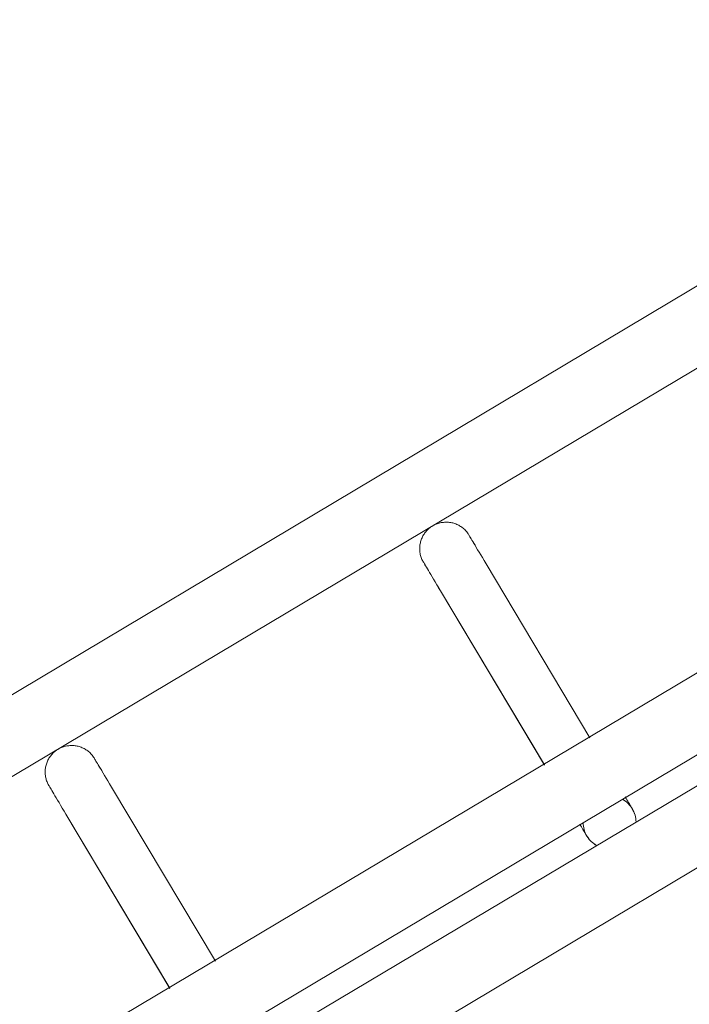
# Model space of a CAD drawing. Header units: metres. Extents: x 127444 to 127966, y 464485 to 464708.
# Tile 127 of 256: x 127921.6726 to 127921.7485, y 464648.6212 to 464648.7328. Entities that reach past the tile are written whole.
import ezdxf

# ---------------------------------------------------------------- set-up
doc = ezdxf.new("R2010")
doc.units = ezdxf.units.M
for name, color, linetype, lineweight in [('A-FLOR-HRAL', 11, 'Continuous', 9), ('B-WE-VH-VERHARDING_BETONSTRAATSTEEN-A-200', 8, 'Continuous', 9), ('S-BEAM', 12, 'Continuous', 9)]:
    doc.layers.add(name, color=color, linetype=linetype, lineweight=lineweight)

# ---------------------------------------------------------------- blocks, each defined once
blk = doc.blocks.new('34_22_B_BNP_Hekwerk_Integra_Schuinkort - Integra_Schuin_1000-4868503--2_00_00')
at = {"layer": 'A-FLOR-HRAL'}
for p, q in [((273.5, 47.13), (-1956.09, 47.13)), ((-1956.09, 39.13), (273.5, 39.13)), ((273.62, 9.5), (-1956.09, 9.5)), ((-1956.09, 1.5), (273.62, 1.5)), ((273.62, -1.5), (-1956.09, -1.5)), ((-1956.09, -9.5), (273.62, -9.5))]:
    blk.add_line(p, q, dxfattribs=at)
at = {"layer": 'S-BEAM'}
for p, q in [((-309.4, 32.34), (-309.4, 9.36)), ((-309.4, 32.34), (-309.4, 9.36)), ((-309.4, 32.34), (-309.4, 9.36)), ((-309.4, 32.34), (-309.4, 9.37)), ((-303.4, 9.36), (-303.4, 32.34)), ((-303.4, 9.36), (-303.4, 32.34)), ((-303.4, 9.36), (-303.4, 32.34)), ((-303.4, 9.37), (-303.4, 32.34)), ((-260, 32.34), (-260, 9.36)), ((-260, 32.34), (-260, 9.36)), ((-260, 32.34), (-260, 9.36)), ((-260, 32.34), (-260, 9.37)), ((-254, 9.36), (-254, 32.34)), ((-254, 9.36), (-254, 32.34)), ((-254, 9.36), (-254, 32.34)), ((-254, 9.37), (-254, 32.34))]:
    blk.add_line(p, q, dxfattribs=at)
at = {"layer": 'S-BEAM', "flags": 128}
for points in [[(-309.4, 36.13), (-309.4, 36.25), (-309.39, 36.36), (-309.38, 36.48), (-309.36, 36.6), (-309.34, 36.72), (-309.31, 36.84), (-309.28, 36.95), (-309.25, 37.07), (-309.21, 37.18), (-309.16, 37.29), (-309.11, 37.4), (-309.06, 37.51), (-309, 37.62), (-308.94, 37.72), (-308.87, 37.82), (-308.8, 37.92), (-308.73, 38.01), (-308.65, 38.1), (-308.57, 38.19), (-308.49, 38.28), (-308.4, 38.36), (-308.31, 38.44), (-308.22, 38.51), (-308.12, 38.58), (-308.02, 38.65), (-307.92, 38.71), (-307.81, 38.77), (-307.71, 38.83), (-307.6, 38.88), (-307.49, 38.92), (-307.37, 38.96), (-307.26, 39), (-307.14, 39.03), (-307.03, 39.06), (-306.91, 39.08), (-306.79, 39.1), (-306.67, 39.11), (-306.55, 39.12), (-306.43, 39.12), (-306.31, 39.12), (-306.19, 39.12), (-306.07, 39.11), (-305.95, 39.09), (-305.83, 39.07), (-305.72, 39.05), (-305.6, 39.02), (-305.49, 38.98), (-305.37, 38.94), (-305.26, 38.9), (-305.15, 38.85), (-305.04, 38.8), (-304.94, 38.74), (-304.83, 38.68), (-304.73, 38.62), (-304.63, 38.55), (-304.54, 38.48), (-304.44, 38.4), (-304.36, 38.32), (-304.27, 38.24), (-304.19, 38.15), (-304.11, 38.06), (-304.03, 37.97), (-303.96, 37.87), (-303.89, 37.77), (-303.83, 37.67), (-303.77, 37.57), (-303.71, 37.46), (-303.66, 37.35), (-303.61, 37.24), (-303.57, 37.13), (-303.53, 37.02), (-303.5, 36.9), (-303.47, 36.78), (-303.45, 36.67), (-303.43, 36.55), (-303.41, 36.43), (-303.4, 36.31), (-303.4, 36.19), (-303.4, 36.13)], [(-309.36, 36.6), (-309.34, 36.72), (-309.31, 36.84), (-309.28, 36.95), (-309.25, 37.07), (-309.21, 37.18), (-309.16, 37.29), (-309.11, 37.4), (-309.06, 37.51), (-309, 37.62), (-308.94, 37.72), (-308.87, 37.82), (-308.8, 37.92), (-308.73, 38.01), (-308.65, 38.1), (-308.57, 38.19), (-308.49, 38.28), (-308.4, 38.36), (-308.31, 38.44), (-308.22, 38.51), (-308.12, 38.58), (-308.02, 38.65), (-307.92, 38.71), (-307.81, 38.77), (-307.71, 38.83), (-307.6, 38.88), (-307.49, 38.92), (-307.37, 38.96), (-307.26, 39), (-307.14, 39.03), (-307.03, 39.06), (-306.91, 39.08), (-306.79, 39.1), (-306.67, 39.11), (-306.55, 39.12), (-306.43, 39.12), (-306.31, 39.12), (-306.19, 39.12), (-306.07, 39.11), (-305.95, 39.09), (-305.83, 39.07), (-305.72, 39.05), (-305.6, 39.02), (-305.49, 38.98), (-305.37, 38.94), (-305.26, 38.9), (-305.15, 38.85), (-305.04, 38.8), (-304.94, 38.74), (-304.83, 38.68), (-304.73, 38.62), (-304.63, 38.55), (-304.54, 38.48), (-304.44, 38.4), (-304.36, 38.32), (-304.27, 38.24), (-304.19, 38.15), (-304.11, 38.06), (-304.03, 37.97), (-303.96, 37.87), (-303.89, 37.77), (-303.83, 37.67), (-303.77, 37.57), (-303.71, 37.46), (-303.66, 37.35), (-303.61, 37.24), (-303.57, 37.13), (-303.53, 37.02), (-303.5, 36.9), (-303.47, 36.78), (-303.45, 36.67), (-303.43, 36.55), (-303.41, 36.43), (-303.4, 36.31), (-303.4, 36.19), (-303.4, 36.13)], [(-260, 36.13), (-260, 36.25), (-259.99, 36.36), (-259.98, 36.48), (-259.96, 36.6), (-259.94, 36.72), (-259.91, 36.84), (-259.88, 36.95), (-259.85, 37.07), (-259.81, 37.18), (-259.76, 37.29), (-259.71, 37.4), (-259.66, 37.51), (-259.6, 37.62), (-259.54, 37.72), (-259.47, 37.82), (-259.41, 37.92), (-259.33, 38.01), (-259.25, 38.1), (-259.17, 38.19), (-259.09, 38.28), (-259, 38.36), (-258.91, 38.44), (-258.82, 38.51), (-258.72, 38.58), (-258.62, 38.65), (-258.52, 38.71), (-258.41, 38.77), (-258.31, 38.83), (-258.2, 38.88), (-258.09, 38.92), (-257.97, 38.96), (-257.86, 39), (-257.74, 39.03), (-257.63, 39.06), (-257.51, 39.08), (-257.39, 39.1), (-257.27, 39.11), (-257.15, 39.12), (-257.03, 39.12), (-256.91, 39.12), (-256.79, 39.12), (-256.67, 39.11), (-256.55, 39.09), (-256.43, 39.07), (-256.32, 39.05), (-256.2, 39.02), (-256.09, 38.98), (-255.97, 38.94), (-255.86, 38.9), (-255.75, 38.85), (-255.64, 38.8), (-255.54, 38.74), (-255.43, 38.68), (-255.33, 38.62), (-255.23, 38.55), (-255.14, 38.48), (-255.05, 38.4), (-254.96, 38.32), (-254.87, 38.24), (-254.79, 38.15), (-254.71, 38.06), (-254.63, 37.97), (-254.56, 37.87), (-254.49, 37.77), (-254.43, 37.67), (-254.37, 37.57), (-254.31, 37.46), (-254.26, 37.35), (-254.21, 37.24), (-254.17, 37.13), (-254.13, 37.02), (-254.1, 36.9), (-254.07, 36.78), (-254.05, 36.67), (-254.03, 36.55), (-254.01, 36.43), (-254, 36.31), (-254, 36.19), (-254, 36.13)], [(-259.96, 36.6), (-259.94, 36.72), (-259.91, 36.84), (-259.88, 36.95), (-259.85, 37.07), (-259.81, 37.18), (-259.76, 37.29), (-259.71, 37.4), (-259.66, 37.51), (-259.6, 37.62), (-259.54, 37.72), (-259.47, 37.82), (-259.41, 37.92), (-259.33, 38.01), (-259.25, 38.1), (-259.17, 38.19), (-259.09, 38.28), (-259, 38.36), (-258.91, 38.44), (-258.82, 38.51), (-258.72, 38.58), (-258.62, 38.65), (-258.52, 38.71), (-258.41, 38.77), (-258.31, 38.83), (-258.2, 38.88), (-258.09, 38.92), (-257.97, 38.96), (-257.86, 39), (-257.74, 39.03), (-257.63, 39.06), (-257.51, 39.08), (-257.39, 39.1), (-257.27, 39.11), (-257.15, 39.12), (-257.03, 39.12), (-256.91, 39.12), (-256.79, 39.12), (-256.67, 39.11), (-256.55, 39.09), (-256.43, 39.07), (-256.32, 39.05), (-256.2, 39.02), (-256.09, 38.98), (-255.97, 38.94), (-255.86, 38.9), (-255.75, 38.85), (-255.64, 38.8), (-255.54, 38.74), (-255.43, 38.68), (-255.33, 38.62), (-255.23, 38.55), (-255.14, 38.48), (-255.05, 38.4), (-254.96, 38.32), (-254.87, 38.24), (-254.79, 38.15), (-254.71, 38.06), (-254.63, 37.97), (-254.56, 37.87), (-254.49, 37.77), (-254.43, 37.67), (-254.37, 37.57), (-254.31, 37.46), (-254.26, 37.35), (-254.21, 37.24), (-254.17, 37.13), (-254.13, 37.02), (-254.1, 36.9), (-254.07, 36.78), (-254.05, 36.67), (-254.03, 36.55), (-254.01, 36.43), (-254, 36.31), (-254, 36.19), (-254, 36.13)], [(-309.4, 32.34), (-309.4, 32.75), (-309.4, 33.15), (-309.4, 33.52), (-309.4, 33.87), (-309.4, 34.2), (-309.4, 34.5), (-309.4, 34.78), (-309.4, 35.03), (-309.4, 35.26), (-309.4, 35.46), (-309.4, 35.64), (-309.4, 35.78), (-309.4, 35.91), (-309.4, 36), (-309.4, 36.07), (-309.4, 36.11), (-309.4, 36.13)], [(-309.4, 36.13), (-309.4, 36.11), (-309.4, 36.07), (-309.4, 36), (-309.4, 35.91), (-309.4, 35.79), (-309.4, 35.64), (-309.4, 35.46), (-309.4, 35.26), (-309.4, 35.04), (-309.4, 34.78), (-309.4, 34.51), (-309.4, 34.2), (-309.4, 33.88), (-309.4, 33.53), (-309.4, 33.16), (-309.4, 32.76), (-309.4, 32.34), (-309.4, 32.34)], [(-303.4, 32.34), (-303.4, 32.75), (-303.4, 33.15), (-303.4, 33.52), (-303.4, 33.87), (-303.4, 34.2), (-303.4, 34.5), (-303.4, 34.78), (-303.4, 35.03), (-303.4, 35.26), (-303.4, 35.46), (-303.4, 35.64), (-303.4, 35.78), (-303.4, 35.91), (-303.4, 36), (-303.4, 36.07), (-303.4, 36.11), (-303.4, 36.13)], [(-303.4, 36.13), (-303.4, 36.11), (-303.4, 36.07), (-303.4, 36), (-303.4, 35.91), (-303.4, 35.79), (-303.4, 35.64), (-303.4, 35.46), (-303.4, 35.26), (-303.4, 35.04), (-303.4, 34.78), (-303.4, 34.51), (-303.4, 34.2), (-303.4, 33.88), (-303.4, 33.53), (-303.4, 33.16), (-303.4, 32.76), (-303.4, 32.34), (-303.4, 32.34)], [(-303.4, 33.52), (-303.4, 33.87), (-303.4, 34.2), (-303.4, 34.5), (-303.4, 34.78), (-303.4, 35.03), (-303.4, 35.26), (-303.4, 35.46), (-303.4, 35.64), (-303.4, 35.78), (-303.4, 35.91), (-303.4, 36), (-303.4, 36.07), (-303.4, 36.11), (-303.4, 36.13)], [(-303.4, 36.13), (-303.4, 36.11), (-303.4, 36.07), (-303.4, 36), (-303.4, 35.91), (-303.4, 35.79), (-303.4, 35.64), (-303.4, 35.46), (-303.4, 35.26), (-303.4, 35.04), (-303.4, 34.78), (-303.4, 34.51), (-303.4, 34.2), (-303.4, 33.88), (-303.4, 33.53)], [(-260, 32.34), (-260, 32.75), (-260, 33.15), (-260, 33.52), (-260, 33.87), (-260, 34.2), (-260, 34.5), (-260, 34.78), (-260, 35.03), (-260, 35.26), (-260, 35.46), (-260, 35.64), (-260, 35.78), (-260, 35.91), (-260, 36), (-260, 36.07), (-260, 36.11), (-260, 36.13)], [(-260, 36.13), (-260, 36.11), (-260, 36.07), (-260, 36), (-260, 35.91), (-260, 35.79), (-260, 35.64), (-260, 35.46), (-260, 35.26), (-260, 35.04), (-260, 34.78), (-260, 34.51), (-260, 34.2), (-260, 33.88), (-260, 33.53), (-260, 33.16), (-260, 32.76), (-260, 32.34), (-260, 32.34)], [(-254, 32.34), (-254, 32.75), (-254, 33.15), (-254, 33.52), (-254, 33.87), (-254, 34.2), (-254, 34.5), (-254, 34.78), (-254, 35.03), (-254, 35.26), (-254, 35.46), (-254, 35.64), (-254, 35.78), (-254, 35.91), (-254, 36), (-254, 36.07), (-254, 36.11), (-254, 36.13)], [(-254, 36.13), (-254, 36.11), (-254, 36.07), (-254, 36), (-254, 35.91), (-254, 35.79), (-254, 35.64), (-254, 35.46), (-254, 35.26), (-254, 35.04), (-254, 34.78), (-254, 34.51), (-254, 34.2), (-254, 33.88), (-254, 33.53), (-254, 33.16), (-254, 32.76), (-254, 32.34), (-254, 32.34)], [(-254, 33.52), (-254, 33.87), (-254, 34.2), (-254, 34.5), (-254, 34.78), (-254, 35.03), (-254, 35.26), (-254, 35.46), (-254, 35.64), (-254, 35.78), (-254, 35.91), (-254, 36), (-254, 36.07), (-254, 36.11), (-254, 36.13)], [(-254, 36.13), (-254, 36.11), (-254, 36.07), (-254, 36), (-254, 35.91), (-254, 35.79), (-254, 35.64), (-254, 35.46), (-254, 35.26), (-254, 35.04), (-254, 34.78), (-254, 34.51), (-254, 34.2), (-254, 33.88), (-254, 33.53)], [(-309.4, 32.34), (-309.4, 32.75), (-309.4, 33.15), (-309.4, 33.52), (-309.4, 33.87), (-309.4, 34.2)], [(-309.4, 34.2), (-309.4, 33.88), (-309.4, 33.53), (-309.4, 33.16), (-309.4, 32.76), (-309.4, 32.34), (-309.4, 32.34)], [(-260, 32.34), (-260, 32.75), (-260, 33.15), (-260, 33.52), (-260, 33.87), (-260, 34.2)], [(-260, 34.2), (-260, 33.88), (-260, 33.53), (-260, 33.16), (-260, 32.76), (-260, 32.34), (-260, 32.34)], [(-260, 1.58), (-260, 1.38), (-260, 1.19), (-260, 1.02), (-260, 0.86), (-260, 0.71), (-260, 0.58), (-260, 0.46), (-260, 0.35), (-260, 0.26), (-260, 0.18), (-260, 0.12), (-260, 0.07), (-260, 0.03), (-260, 0.01), (-260, 0)], [(-260, 1.58), (-260, 1.38), (-260, 1.19), (-260, 1.02), (-260, 0.86), (-260, 0.71), (-260, 0.58), (-260, 0.46), (-260, 0.35), (-260, 0.26), (-260, 0.18), (-260, 0.12), (-260, 0.07), (-260, 0.03), (-260, 0.01), (-260, 0)], [(-260, 0), (-260, 0.01), (-260, 0.03), (-260, 0.06), (-260, 0.11), (-260, 0.18), (-260, 0.26), (-260, 0.35), (-260, 0.46), (-260, 0.58), (-260, 0.71), (-260, 0.86), (-260, 1.02), (-260, 1.19), (-260, 1.37), (-260, 1.57)], [(-260, 0), (-260, 0.01), (-260, 0.03), (-260, 0.06), (-260, 0.11), (-260, 0.18), (-260, 0.26), (-260, 0.35), (-260, 0.46), (-260, 0.58), (-260, 0.71), (-260, 0.86), (-260, 1.02), (-260, 1.19), (-260, 1.37), (-260, 1.57)], [(-254, 1.58), (-254, 1.38), (-254, 1.19), (-254, 1.02), (-254, 0.86), (-254, 0.71), (-254, 0.58), (-254, 0.46), (-254, 0.35), (-254, 0.26), (-254, 0.18), (-254, 0.12), (-254, 0.07), (-254, 0.03), (-254, 0.01), (-254, 0)], [(-254, 1.58), (-254, 1.38), (-254, 1.19), (-254, 1.02), (-254, 0.86), (-254, 0.71), (-254, 0.58), (-254, 0.46), (-254, 0.35), (-254, 0.26), (-254, 0.18), (-254, 0.12), (-254, 0.07), (-254, 0.03), (-254, 0.01), (-254, 0)], [(-254, 0), (-254, 0.01), (-254, 0.03), (-254, 0.06), (-254, 0.11), (-254, 0.18), (-254, 0.26), (-254, 0.35), (-254, 0.46), (-254, 0.58), (-254, 0.71), (-254, 0.86), (-254, 1.02), (-254, 1.19), (-254, 1.37), (-254, 1.57)], [(-254, 0), (-254, 0.01), (-254, 0.03), (-254, 0.06), (-254, 0.11), (-254, 0.18), (-254, 0.26), (-254, 0.35), (-254, 0.46), (-254, 0.58), (-254, 0.71), (-254, 0.86), (-254, 1.02), (-254, 1.19), (-254, 1.37), (-254, 1.57)], [(-259.95, -0.54), (-259.97, -0.42), (-259.98, -0.3), (-259.99, -0.18), (-260, -0.06), (-260, 0)], [(-259.95, -0.54), (-259.97, -0.42), (-259.98, -0.3), (-259.99, -0.18), (-260, -0.06), (-260, 0)], [(-254, 0), (-254, -0.12), (-254.01, -0.24), (-254.02, -0.36), (-254.04, -0.48), (-254.06, -0.6)], [(-254, 0), (-254, -0.12), (-254.01, -0.24), (-254.02, -0.36), (-254.04, -0.48), (-254.06, -0.6)], [(-259.57, -1.55), (-259.63, -1.44), (-259.68, -1.34), (-259.74, -1.23)], [(-259.57, -1.55), (-259.63, -1.44), (-259.68, -1.34), (-259.74, -1.23)]]:
    blk.add_lwpolyline(points, dxfattribs=at)
at = {"layer": 'S-BEAM'}
for start, end in [(150, 180), (0, 30), (165, 180), (180, 210), (180, 195), (330, 0), (0, 15), (345, 0)]:
    blk.add_arc((-257, 0), 3, start, end, dxfattribs=at)

msp = doc.modelspace()

# ---------------------------------------------------------------- hatches: boundary and pattern name
at = {"layer": 'B-WE-VH-VERHARDING_BETONSTRAATSTEEN-A-200'}
h = msp.add_hatch(dxfattribs=at)
h.set_pattern_fill('AVH-BSS_KEIFORMAAT_ELLEBOOG-SO', color=256, angle=1, pattern_type=2)
h.set_pattern_definition([(31.81611, (127908.58607, 464613.06392), (0.03386772, 0.14457862), [0.315, -0.105]), (301.81611, (127908.47536, 464613.24236), (0.03386772, 0.14457862), [0.315, -0.105])])
h.paths.add_polyline_path([(127940.57923, 464651.66311), (127937.65926, 464649.92134), (127938.01786, 464649.32017), (127940.93783, 464651.06194)], flags=16)
h.paths.add_polyline_path([(127944.2228, 464653.02142), (127943.8642, 464653.62259), (127940.94423, 464651.88083), (127941.30283, 464651.27966)], flags=16)
edge = h.paths.add_edge_path(flags=16)
edge.add_arc((127917.88105, 464700.47107), 0.4, 30.8149, 210.8149)
edge.add_line((127917.53752, 464700.26616), (127921.37951, 464693.82496))
edge.add_arc((127921.72304, 464694.02987), 0.4, 210.8149, 390.8149)
edge.add_line((127922.06657, 464694.23477), (127918.22458, 464700.67597))
edge = h.paths.add_edge_path()
edge.add_line((127929.24995, 464697.53579), (127928.80329, 464697.26935))
edge.add_line((127928.80329, 464697.26935), (127928.62665, 464697.56548))
edge.add_line((127928.62665, 464697.56548), (127924.41416, 464695.05272))
edge.add_line((127924.41416, 464695.05272), (127919.91876, 464702.589))
edge.add_arc((127922.49521, 464704.12585), 3, 146.6578, 210.81611, ccw=False)
edge.add_line((127919.989, 464705.77476), (127913.63025, 464701.98178))
edge.add_arc((127913.33915, 464701.57526), 0.5, 30.8162, 54.3942, ccw=False)
edge.add_line((127913.76856, 464701.8314), (127919.60859, 464692.04091))
edge.add_arc((127919.17411, 464691.7839), 0.50481, -52.9525, 30.6058, ccw=False)
edge.add_line((127919.47824, 464691.381), (127915.65218, 464689.09885))
edge.add_line((127915.65218, 464689.09885), (127916.2004, 464688.17979))
edge.add_line((127916.2004, 464688.17979), (127915.59923, 464687.82119))
edge.add_line((127915.59923, 464687.82119), (127915.05101, 464688.74026))
edge.add_line((127915.05101, 464688.74026), (127913.20424, 464687.63872))
edge.add_line((127913.20424, 464687.63872), (127914.89256, 464684.76207))
edge.add_line((127914.89256, 464684.76207), (127915.59184, 464684.79392))
edge.add_line((127915.59184, 464684.79392), (127915.63332, 464683.88302))
edge.add_line((127915.63332, 464683.88302), (127917.341, 464684.90122))
edge.add_line((127917.341, 464684.90122), (127916.77749, 464685.84591))
edge.add_line((127916.77749, 464685.84591), (127917.37866, 464686.20451))
edge.add_line((127917.37866, 464686.20451), (127918.50568, 464684.31512))
edge.add_line((127918.50568, 464684.31512), (127917.90451, 464683.95652))
edge.add_line((127917.90451, 464683.95652), (127919.08277, 464681.98124))
edge.add_line((127919.08277, 464681.98124), (127919.68394, 464682.33984))
edge.add_line((127919.68394, 464682.33984), (127921.4257, 464679.41987))
edge.add_line((127921.4257, 464679.41987), (127920.82453, 464679.06127))
edge.add_line((127920.82453, 464679.06127), (127922.00279, 464677.08599))
edge.add_line((127922.00279, 464677.08599), (127922.60396, 464677.44459))
edge.add_line((127922.60396, 464677.44459), (127923.73098, 464675.5552))
edge.add_line((127923.73098, 464675.5552), (127923.12981, 464675.1966))
edge.add_line((127923.12981, 464675.1966), (127924.61544, 464672.70603))
edge.add_line((127924.61544, 464672.70603), (127925.21661, 464673.06463))
edge.add_line((127925.21661, 464673.06463), (127926.34363, 464671.17523))
edge.add_line((127926.34363, 464671.17523), (127927.82926, 464668.68467))
edge.add_line((127927.82926, 464668.68467), (127928.95628, 464666.79527))
edge.add_line((127928.95628, 464666.79527), (127930.44191, 464664.30471))
edge.add_line((127930.44191, 464664.30471), (127931.56893, 464662.41531))
edge.add_line((127931.56893, 464662.41531), (127930.96776, 464662.05671))
edge.add_line((127930.96776, 464662.05671), (127932.45339, 464659.56615))
edge.add_line((127932.45339, 464659.56615), (127933.05456, 464659.92475))
edge.add_line((127933.05456, 464659.92475), (127934.18159, 464658.03535))
edge.add_line((127934.18159, 464658.03535), (127933.58041, 464657.67675))
edge.add_line((127933.58041, 464657.67675), (127933.90059, 464657.13999))
edge.add_line((127933.90059, 464657.13999), (127935.47222, 464658.07747))
edge.add_line((127935.47222, 464658.07747), (127936.59925, 464656.18808))
edge.add_line((127936.59925, 464656.18808), (127934.70986, 464655.06105))
edge.add_line((127934.70986, 464655.06105), (127933.96704, 464656.30634))
edge.add_line((127933.96704, 464656.30634), (127931.26177, 464654.69264))
edge.add_line((127931.26177, 464654.69264), (127931.62037, 464654.09147))
edge.add_line((127931.62037, 464654.09147), (127931.0192, 464653.73287))
edge.add_line((127931.0192, 464653.73287), (127930.66068, 464654.33409))
edge.add_line((127930.66068, 464654.33409), (127926.95213, 464652.12194))
edge.add_line((127926.95213, 464652.12194), (127930.18506, 464645.46298))
edge.add_line((127930.18506, 464645.46298), (127936.19927, 464649.05046))
edge.add_line((127936.19927, 464649.05046), (127936.55787, 464648.44929))
edge.add_line((127936.55787, 464648.44929), (127921.0133, 464639.17694))
edge.add_line((127921.0133, 464639.17694), (127920.84681, 464639.45605))
edge.add_line((127920.84681, 464639.45605), (127918.35625, 464637.97043))
edge.add_line((127918.35625, 464637.97043), (127918.90695, 464637.0472))
edge.add_line((127918.90695, 464637.0472), (127917.01756, 464635.92018))
edge.add_line((127917.01756, 464635.92018), (127916.46685, 464636.8434))
edge.add_line((127916.46685, 464636.8434), (127913.97628, 464635.35778))
edge.add_line((127913.97628, 464635.35778), (127914.14278, 464635.07866))
edge.add_line((127914.14278, 464635.07866), (127912.25338, 464633.95164))
edge.add_line((127912.25338, 464633.95164), (127915.11458, 464629.155))
edge.add_line((127915.11458, 464629.155), (127902.72187, 464621.76273))
edge.add_line((127902.72187, 464621.76273), (127903.5901, 464620.30719))
edge.add_line((127903.5901, 464620.30719), (127904.08821, 464620.60432))
edge.add_line((127904.08821, 464620.60432), (127904.44681, 464620.00315))
edge.add_line((127904.44681, 464620.00315), (127903.9487, 464619.70602))
edge.add_line((127903.9487, 464619.70602), (127905.69046, 464616.78605))
edge.add_line((127905.69046, 464616.78605), (127906.18858, 464617.08317))
edge.add_line((127906.18858, 464617.08317), (127906.54718, 464616.482))
edge.add_line((127906.54718, 464616.482), (127906.04906, 464616.18488))
edge.add_line((127906.04906, 464616.18488), (127907.79083, 464613.2649))
edge.add_line((127907.79083, 464613.2649), (127908.28894, 464613.56203))
edge.add_line((127908.28894, 464613.56203), (127908.58607, 464613.06392))
edge.add_line((127908.58607, 464613.06392), (127911.67781, 464614.90814))
edge.add_line((127911.67781, 464614.90814), (127911.38068, 464615.40625))
edge.add_line((127911.38068, 464615.40625), (127922.07294, 464621.78419))
edge.add_line((127922.07294, 464621.78419), (127922.37006, 464621.28608))
edge.add_line((127922.37006, 464621.28608), (127924.86063, 464622.7717))
edge.add_line((127924.86063, 464622.7717), (127924.5635, 464623.26982))
edge.add_line((127924.5635, 464623.26982), (127926.4529, 464624.39684))
edge.add_line((127926.4529, 464624.39684), (127926.75002, 464623.89873))
edge.add_line((127926.75002, 464623.89873), (127929.24059, 464625.38436))
edge.add_line((127929.24059, 464625.38436), (127928.94347, 464625.88247))
edge.add_line((127928.94347, 464625.88247), (127930.83286, 464627.00949))
edge.add_line((127930.83286, 464627.00949), (127931.12999, 464626.51138))
edge.add_line((127931.12999, 464626.51138), (127933.62055, 464627.99701))
edge.add_line((127933.62055, 464627.99701), (127933.32343, 464628.49512))
edge.add_line((127933.32343, 464628.49512), (127935.21282, 464629.62214))
edge.add_line((127935.21282, 464629.62214), (127935.50995, 464629.12403))
edge.add_line((127935.50995, 464629.12403), (127938.00051, 464630.60966))
edge.add_line((127938.00051, 464630.60966), (127937.96978, 464630.66119))
edge.add_line((127937.96978, 464630.66119), (127938.61389, 464631.0454))
edge.add_line((127938.61389, 464631.0454), (127938.3475, 464631.49198))
edge.add_line((127938.3475, 464631.49198), (127938.94867, 464631.85058))
edge.add_line((127938.94867, 464631.85058), (127939.21506, 464631.404))
edge.add_line((127939.21506, 464631.404), (127942.99385, 464633.65805))
edge.add_line((127942.99385, 464633.65805), (127942.72746, 464634.10463))
edge.add_line((127942.72746, 464634.10463), (127943.32863, 464634.46323))
edge.add_line((127943.32863, 464634.46323), (127943.59502, 464634.01665))
edge.add_line((127943.59502, 464634.01665), (127947.37381, 464636.2707))
edge.add_line((127947.37381, 464636.2707), (127947.10742, 464636.71728))
edge.add_line((127947.10742, 464636.71728), (127947.70859, 464637.07588))
edge.add_line((127947.70859, 464637.07588), (127947.97498, 464636.6293))
edge.add_line((127947.97498, 464636.6293), (127951.75377, 464638.88335))
edge.add_line((127951.75377, 464638.88335), (127951.48738, 464639.32993))
edge.add_line((127951.48738, 464639.32993), (127952.08855, 464639.68853))
edge.add_line((127952.08855, 464639.68853), (127952.35494, 464639.24195))
edge.add_line((127952.35494, 464639.24195), (127956.13373, 464641.496))
edge.add_line((127956.13373, 464641.496), (127955.86734, 464641.94258))
edge.add_line((127955.86734, 464641.94258), (127956.46851, 464642.30118))
edge.add_line((127956.46851, 464642.30118), (127956.7349, 464641.8546))
edge.add_line((127956.7349, 464641.8546), (127960.51369, 464644.10865))
edge.add_line((127960.51369, 464644.10865), (127960.2473, 464644.55523))
edge.add_line((127960.2473, 464644.55523), (127960.69389, 464644.82162))
edge.add_line((127960.69389, 464644.82162), (127959.27999, 464647.19196))
edge.add_line((127959.27999, 464647.19196), (127958.8334, 464646.92557))
edge.add_line((127958.8334, 464646.92557), (127958.47477, 464647.52678))
edge.add_line((127958.47477, 464647.52678), (127958.92142, 464647.79309))
edge.add_line((127958.92142, 464647.79309), (127958.87527, 464647.87041))
edge.add_line((127958.87527, 464647.87041), (127958.83663, 464647.84737))
edge.add_line((127958.83663, 464647.84737), (127958.29873, 464648.74912))
edge.add_line((127958.29873, 464648.74912), (127958.3374, 464648.77219))
edge.add_line((127958.3374, 464648.77219), (127958.29125, 464648.84946))
edge.add_line((127958.29125, 464648.84946), (127957.84469, 464648.58308))
edge.add_line((127957.84469, 464648.58308), (127957.48609, 464649.18425))
edge.add_line((127957.48609, 464649.18425), (127957.93268, 464649.45064))
edge.add_line((127957.93268, 464649.45064), (127955.52494, 464653.48708))
edge.add_line((127955.52494, 464653.48708), (127955.07836, 464653.22069))
edge.add_line((127955.07836, 464653.22069), (127954.71976, 464653.82186))
edge.add_line((127954.71976, 464653.82186), (127955.16635, 464654.08825))
edge.add_line((127955.16635, 464654.08825), (127952.76374, 464658.1161))
edge.add_line((127952.76374, 464658.1161), (127952.31714, 464657.8497))
edge.add_line((127952.31714, 464657.8497), (127951.95854, 464658.45088))
edge.add_line((127951.95854, 464658.45088), (127952.40514, 464658.71727))
edge.add_line((127952.40514, 464658.71727), (127950.1511, 464662.49607))
edge.add_line((127950.1511, 464662.49607), (127949.70449, 464662.22967))
edge.add_line((127949.70449, 464662.22967), (127949.34589, 464662.83084))
edge.add_line((127949.34589, 464662.83084), (127949.79248, 464663.09722))
edge.add_line((127949.79248, 464663.09722), (127947.53848, 464666.87604))
edge.add_line((127947.53848, 464666.87604), (127947.09184, 464666.60963))
edge.add_line((127947.09184, 464666.60963), (127946.73324, 464667.2108))
edge.add_line((127946.73324, 464667.2108), (127947.17983, 464667.47719))
edge.add_line((127947.17983, 464667.47719), (127944.92584, 464671.25601))
edge.add_line((127944.92584, 464671.25601), (127944.47919, 464670.98959))
edge.add_line((127944.47919, 464670.98959), (127944.12059, 464671.59076))
edge.add_line((127944.12059, 464671.59076), (127944.56722, 464671.85717))
edge.add_line((127944.56722, 464671.85717), (127942.31317, 464675.63596))
edge.add_line((127942.31317, 464675.63596), (127941.86654, 464675.36955))
edge.add_line((127941.86654, 464675.36955), (127941.50794, 464675.97072))
edge.add_line((127941.50794, 464675.97072), (127941.9546, 464676.23715))
edge.add_line((127941.9546, 464676.23715), (127939.7005, 464680.01591))
edge.add_line((127939.7005, 464680.01591), (127939.25413, 464679.74965))
edge.add_line((127939.25413, 464679.74965), (127938.89514, 464680.35059))
edge.add_line((127938.89514, 464680.35059), (127939.34202, 464680.61716))
edge.add_line((127939.34202, 464680.61716), (127937.08788, 464684.39589))
edge.add_line((127937.08788, 464684.39589), (127936.64124, 464684.12947))
edge.add_line((127936.64124, 464684.12947), (127936.28264, 464684.73064))
edge.add_line((127936.28264, 464684.73064), (127936.7293, 464684.99708))
edge.add_line((127936.7293, 464684.99708), (127934.47522, 464688.77585))
edge.add_line((127934.47522, 464688.77585), (127934.02859, 464688.50943))
edge.add_line((127934.02859, 464688.50943), (127933.66999, 464689.1106))
edge.add_line((127933.66999, 464689.1106), (127934.11664, 464689.37703))
edge.add_line((127934.11664, 464689.37703), (127931.8626, 464693.15582))
edge.add_line((127931.8626, 464693.15582), (127931.41594, 464692.88939))
edge.add_line((127931.41594, 464692.88939), (127931.05734, 464693.49056))
edge.add_line((127931.05734, 464693.49056), (127931.504, 464693.75699))
edge.add_line((127931.504, 464693.75699), (127929.24995, 464697.53579))
h.paths.add_polyline_path([(127958.14957, 464648.76494), (127958.25263, 464648.82642), (127958.88274, 464647.77007), (127958.77968, 464647.7086)], flags=17)
h = msp.add_hatch(dxfattribs=at)
h.set_pattern_fill('AVH-BSS_KEIFORMAAT_ELLEBOOG-SO', color=256, angle=1, pattern_type=2)
h.set_pattern_definition([(1, (2e-09, 52.72539), (0.103151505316, 0.106816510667), [0.315, -0.105]), (271, (-0.00367, 52.93536), (0.103151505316, 0.106816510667), [0.315, -0.105])])
h.paths.add_polyline_path([(127936.64375, 464648.50051), (127936.28515, 464649.10169), (127925.97936, 464642.95427), (127922.55986, 464648.68687), (127922.86045, 464648.86617), (127922.50185, 464649.46734), (127917.3531, 464646.39611), (127917.30336, 464647.21519), (127916.60409, 464647.18334), (127916.70418, 464644.98562), (127917.40346, 464645.01746), (127917.37714, 464645.59537), (127918.05108, 464645.99738), (127921.47058, 464640.26478), (127920.6547, 464639.77811), (127921.0133, 464639.17694)], flags=17)
h.paths.add_polyline_path([(127906.47784, 464630.50653), (127906.11925, 464631.1077), (127904.22985, 464629.98067), (127904.58845, 464629.3795)], flags=16)
h.paths.add_polyline_path([(127914.14278, 464635.07866), (127913.78418, 464635.67983), (127911.89478, 464634.55281), (127912.25338, 464633.95164)], flags=17)
h.paths.add_polyline_path([(127936.64375, 464648.50051), (127936.28515, 464649.10169), (127925.97936, 464642.95427), (127922.55986, 464648.68687), (127922.86045, 464648.86617), (127922.50185, 464649.46734), (127917.3531, 464646.39611), (127917.30336, 464647.21519), (127916.60409, 464647.18334), (127916.70418, 464644.98562), (127917.40346, 464645.01746), (127917.37714, 464645.59537), (127918.05108, 464645.99738), (127921.47058, 464640.26478), (127920.6547, 464639.77811), (127921.0133, 464639.17694)], flags=17)
edge = h.paths.add_edge_path(flags=16)
edge.add_arc((127906.61302, 464696.42456), 0.40001, 2.991, 182.2395)
edge.add_line((127906.21332, 464696.40893), (127906.72019, 464685.30208))
edge.add_arc((127907.11886, 464685.34036), 0.4005, 185.4842, 359.7384)
edge.add_line((127907.51936, 464685.33853), (127907.01249, 464696.44544))
edge = h.paths.add_edge_path()
edge.add_line((127915.6825, 464667.41804), (127916.38177, 464667.44989))
edge.add_line((127916.38177, 464667.44989), (127916.21855, 464671.03351))
edge.add_line((127916.21855, 464671.03351), (127915.51928, 464671.00166))
edge.add_line((127915.51928, 464671.00166), (127915.41918, 464673.19938))
edge.add_line((127915.41918, 464673.19938), (127916.11846, 464673.23123))
edge.add_line((127916.11846, 464673.23123), (127915.98254, 464676.21547))
edge.add_line((127915.98254, 464676.21547), (127915.28327, 464676.18363))
edge.add_line((127915.28327, 464676.18363), (127915.12857, 464679.58011))
edge.add_line((127915.12857, 464679.58011), (127915.82785, 464679.61195))
edge.add_line((127915.82785, 464679.61195), (127915.69193, 464682.5962))
edge.add_line((127915.69193, 464682.5962), (127914.99266, 464682.56435))
edge.add_line((127914.99266, 464682.56435), (127914.89029, 464684.81202))
edge.add_line((127914.89029, 464684.81202), (127913.20424, 464687.63872))
edge.add_line((127913.20424, 464687.63872), (127910.65997, 464686.12114))
edge.add_arc((127910.40161, 464686.54922), 0.50001, 182.6082, 301.1127, ccw=False)
edge.add_line((127909.90212, 464686.52647), (127909.31543, 464699.40799))
edge.add_line((127909.31543, 464699.40799), (127903.79014, 464696.11216))
edge.add_line((127903.79014, 464696.11216), (127904.50289, 464680.46465))
edge.add_line((127904.50289, 464680.46465), (127899.60241, 464680.24141))
edge.add_line((127899.60241, 464680.24141), (127899.92236, 464673.19029))
edge.add_line((127899.92236, 464673.19029), (127899.34297, 464673.1639))
edge.add_line((127899.34297, 464673.1639), (127899.50737, 464669.58033))
edge.add_line((127899.50737, 464669.58033), (127900.08677, 464669.60672))
edge.add_line((127900.08677, 464669.60672), (127900.18686, 464667.409))
edge.add_line((127900.18686, 464667.409), (127899.60746, 464667.38261))
edge.add_line((127899.60746, 464667.38261), (127899.77068, 464663.79899))
edge.add_line((127899.77068, 464663.79899), (127900.35008, 464663.82538))
edge.add_line((127900.35008, 464663.82538), (127900.45017, 464661.62766))
edge.add_line((127900.45017, 464661.62766), (127899.87077, 464661.60127))
edge.add_line((127899.87077, 464661.60127), (127900.03861, 464658.01786))
edge.add_line((127900.03861, 464658.01786), (127900.61801, 464658.04425))
edge.add_line((127900.61801, 464658.04425), (127900.71348, 464655.84631))
edge.add_line((127900.71348, 464655.84631), (127900.13408, 464655.81992))
edge.add_line((127900.13408, 464655.81992), (127900.2973, 464652.2363))
edge.add_line((127900.2973, 464652.2363), (127900.8767, 464652.26269))
edge.add_line((127900.8767, 464652.26269), (127900.9768, 464650.06497))
edge.add_line((127900.9768, 464650.06497), (127900.3974, 464650.03858))
edge.add_line((127900.3974, 464650.03858), (127900.56061, 464646.45496))
edge.add_line((127900.56061, 464646.45496), (127901.14001, 464646.48135))
edge.add_line((127901.14001, 464646.48135), (127901.76673, 464632.72094))
edge.add_line((127901.76673, 464632.72094), (127901.18733, 464632.69455))
edge.add_line((127901.18733, 464632.69455), (127901.35055, 464629.11093))
edge.add_line((127901.35055, 464629.11093), (127901.92995, 464629.13732))
edge.add_line((127901.92995, 464629.13732), (127902.03004, 464626.9396))
edge.add_line((127902.03004, 464626.9396), (127901.45064, 464626.91321))
edge.add_line((127901.45064, 464626.91321), (127901.58097, 464624.05164))
edge.add_line((127901.58097, 464624.05164), (127902.16037, 464624.07803))
edge.add_line((127902.16037, 464624.07803), (127902.19222, 464623.37876))
edge.add_line((127902.19222, 464623.37876), (127901.7694, 464623.3595))
edge.add_line((127901.7694, 464623.3595), (127902.72187, 464621.76273))
edge.add_line((127902.72187, 464621.76273), (127915.11458, 464629.155))
edge.add_line((127915.11458, 464629.155), (127912.25338, 464633.95164))
edge.add_line((127912.25338, 464633.95164), (127914.14278, 464635.07866))
edge.add_line((127914.14278, 464635.07866), (127913.97628, 464635.35778))
edge.add_line((127913.97628, 464635.35778), (127916.46685, 464636.8434))
edge.add_line((127916.46685, 464636.8434), (127915.89053, 464637.80957))
edge.add_line((127915.89053, 464637.80957), (127917.77993, 464638.9366))
edge.add_line((127917.77993, 464638.9366), (127918.35625, 464637.97043))
edge.add_line((127918.35625, 464637.97043), (127920.84681, 464639.45605))
edge.add_line((127920.84681, 464639.45605), (127920.6547, 464639.77811))
edge.add_line((127920.6547, 464639.77811), (127921.47058, 464640.26478))
edge.add_line((127921.47058, 464640.26478), (127918.05038, 464646.00075))
edge.add_line((127918.05038, 464646.00075), (127917.37714, 464645.59537))
edge.add_line((127917.37714, 464645.59537), (127917.40346, 464645.01746))
edge.add_line((127917.40346, 464645.01746), (127916.70418, 464644.98562))
edge.add_line((127916.70418, 464644.98562), (127916.60409, 464647.18334))
edge.add_line((127916.60409, 464647.18334), (127917.18349, 464647.20973))
edge.add_line((127917.18349, 464647.20973), (127917.15193, 464647.90268))
edge.add_line((127917.15193, 464647.90268), (127916.57253, 464647.87629))
edge.add_line((127916.57253, 464647.87629), (127916.47243, 464650.07401))
edge.add_line((127916.47243, 464650.07401), (127917.17171, 464650.10586))
edge.add_line((127917.17171, 464650.10586), (127917.00849, 464653.68948))
edge.add_line((127917.00849, 464653.68948), (127916.30922, 464653.65763))
edge.add_line((127916.30922, 464653.65763), (127916.21781, 464655.85575))
edge.add_line((127916.21781, 464655.85575), (127916.0459, 464659.43897))
edge.add_line((127916.0459, 464659.43897), (127915.94581, 464661.6367))
edge.add_line((127915.94581, 464661.6367), (127915.78259, 464665.22032))
edge.add_line((127915.78259, 464665.22032), (127915.6825, 464667.41804))

# ---------------------------------------------------------------- block references
at = {"layer": 'A-FLOR-HRAL', "xscale": 0.001, "yscale": 0.001, "zscale": 0.001, "rotation": 30.81638242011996}
msp.add_blockref('34_22_B_BNP_Hekwerk_Integra_Schuinkort - Integra_Schuin_1000-4868503--2_00_00', (127921.96017, 464648.77351), dxfattribs=at)

doc.saveas('drawing.dxf')
